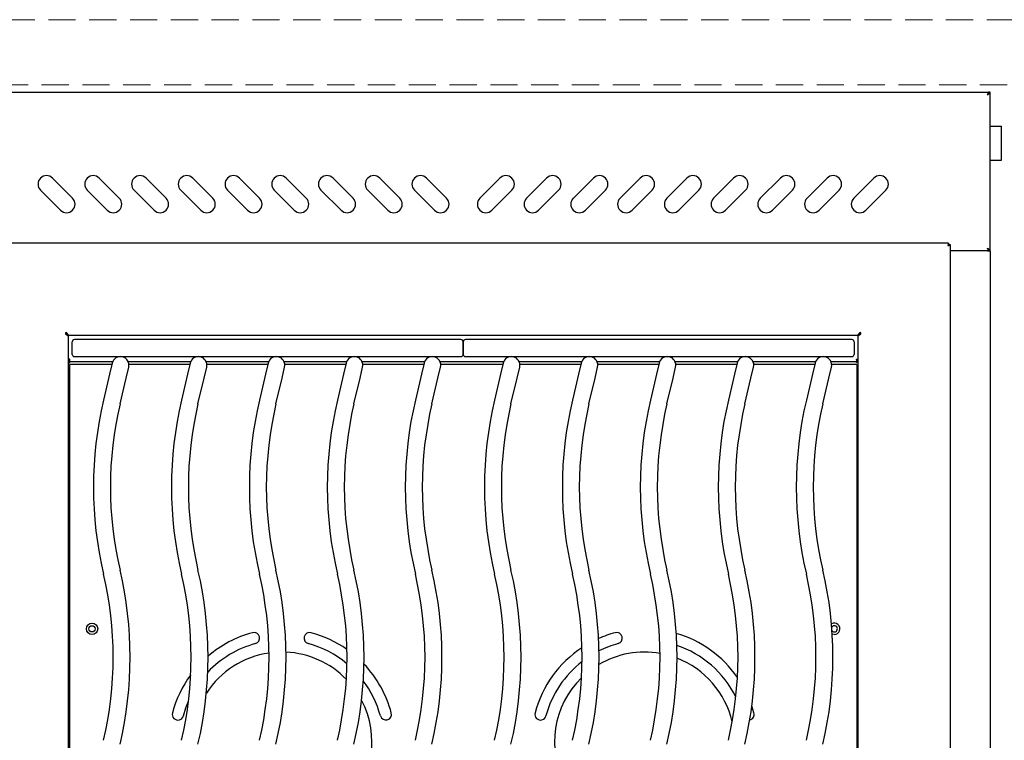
# Model space of a CAD drawing. Header units: inches. Extents: x 35 to 165, y 14 to 119.
# Tile 23 of 39: x 58 to 79, y 83 to 99. Entities that reach past the tile are written whole.
import ezdxf

# ---------------------------------------------------------------- set-up
doc = ezdxf.new("R2010")
doc.units = ezdxf.units.IN
doc.header["$LTSCALE"] = 12
doc.header["$MEASUREMENT"] = 0
doc.linetypes.add('HIDDEN', pattern=[0.075, 0.05, -0.025])
doc.layers.add('FORMAT', color=7, linetype='Continuous')

msp = doc.modelspace()

# ---------------------------------------------------------------- linework, layer by layer
at = {"color": 7, "linetype": 'Continuous', "lineweight": 25}
for p, q in [((55.7308, 97.3031), (78.8948, 97.3031)), ((78.8948, 97.3031), (78.8948, 97.279)), ((78.9378, 97.3031), (78.8998, 97.3031)), ((78.9378, 93.8031), (78.9378, 97.3031)), ((78.9378, 96.5531), (79.1178, 96.5531)), ((79.1178, 96.5531), (79.1878, 96.5531)), ((79.1878, 95.8031), (79.1878, 96.5531)), ((78.9378, 95.8031), (79.1178, 95.8031)), ((79.1178, 95.8031), (79.1878, 95.8031)), ((58.6954, 94.9647), (58.2535, 95.4067)), ((59.7267, 94.9647), (59.2847, 95.4067)), ((60.7579, 94.9647), (60.316, 95.4067)), ((61.7892, 94.9647), (61.3472, 95.4067)), ((62.8204, 94.9647), (62.3785, 95.4067)), ((63.8517, 94.9647), (63.4097, 95.4067)), ((64.8829, 94.9647), (64.441, 95.4067)), ((65.9142, 94.9647), (65.4722, 95.4067)), ((66.9454, 94.9647), (66.5035, 95.4067)), ((67.6803, 94.9647), (68.1222, 95.4067)), ((68.7115, 94.9647), (69.1535, 95.4067)), ((69.7428, 94.9647), (70.1847, 95.4067)), ((70.774, 94.9647), (71.216, 95.4067)), ((71.8053, 94.9647), (72.2472, 95.4067)), ((72.8365, 94.9647), (73.2785, 95.4067)), ((73.8678, 94.9647), (74.3097, 95.4067)), ((74.899, 94.9647), (75.341, 95.4067)), ((75.9303, 94.9647), (76.3722, 95.4067)), ((57.9883, 95.1415), (58.4303, 94.6996)), ((59.0196, 95.1415), (59.4615, 94.6996)), ((60.0508, 95.1415), (60.4928, 94.6996)), ((61.0821, 95.1415), (61.524, 94.6996)), ((62.1133, 95.1415), (62.5553, 94.6996)), ((63.1446, 95.1415), (63.5865, 94.6996)), ((64.1758, 95.1415), (64.6178, 94.6996)), ((65.2071, 95.1415), (65.649, 94.6996)), ((66.2383, 95.1415), (66.6803, 94.6996)), ((68.3874, 95.1415), (67.9454, 94.6996)), ((69.4186, 95.1415), (68.9767, 94.6996)), ((70.4499, 95.1415), (70.0079, 94.6996)), ((71.4811, 95.1415), (71.0392, 94.6996)), ((72.5124, 95.1415), (72.0704, 94.6996)), ((73.5436, 95.1415), (73.1017, 94.6996)), ((74.5749, 95.1415), (74.1329, 94.6996)), ((75.6061, 95.1415), (75.1642, 94.6996)), ((76.6374, 95.1415), (76.1954, 94.6996)), ((78.0213, 93.9766), (56.6044, 93.9766)), ((78.0213, 93.9766), (78.0213, 93.9386)), ((78.0628, 93.9351), (78.0248, 93.9351)), ((78.0628, 73.8796), (78.0628, 93.9351)), ((78.8798, 93.8031), (78.0628, 93.8031)), ((78.8798, 93.8031), (78.9378, 93.8031)), ((78.8948, 93.8031), (78.8948, 93.8297)), ((78.9378, 93.8031), (78.8998, 93.8031)), ((78.9378, 93.8031), (78.9378, 74.4017)), ((58.5628, 92.001), (58.5628, 91.956)), ((58.5628, 91.9965), (58.5692, 91.9965)), ((58.5753, 91.9625), (58.5947, 91.9625)), ((58.5753, 91.9559), (58.5753, 91.9625)), ((58.5753, 91.9559), (58.5753, 91.9461)), ((58.5753, 91.9559), (58.6001, 91.9559)), ((58.6008, 91.9085), (58.6008, 74.0333)), ((75.9947, 91.9386), (58.631, 91.9386)), ((76.0248, 74.0333), (76.0248, 91.9085)), ((76.0503, 91.9559), (76.0256, 91.9559)), ((76.0503, 91.9625), (76.0309, 91.9625)), ((76.0503, 91.9559), (76.0503, 91.9625)), ((76.0503, 91.9559), (76.0503, 91.9461)), ((76.0628, 91.9965), (76.0565, 91.9965)), ((76.0628, 92.001), (76.0628, 91.956)), ((58.6878, 91.5219), (58.6878, 91.7959)), ((67.2628, 91.8459), (58.7378, 91.8459)), ((67.3128, 91.5219), (67.3128, 91.7959)), ((67.3128, 91.7959), (67.3128, 91.5219)), ((75.8878, 91.8459), (67.3628, 91.8459)), ((75.9378, 91.7959), (75.9378, 91.5219)), ((58.7378, 91.4719), (67.2628, 91.4719)), ((67.3628, 91.4719), (75.8878, 91.4719)), ((58.6383, 91.4133), (58.6008, 91.4133)), ((58.6008, 91.3707), (58.6014, 91.3707)), ((58.6008, 91.3438), (58.6383, 91.3438)), ((59.563, 91.2986), (58.6253, 91.2986)), ((58.6253, 91.2986), (58.6253, 91.2286)), ((58.6333, 91.3991), (58.6383, 91.3991)), ((58.6333, 91.3611), (58.6383, 91.3611)), ((58.6383, 91.409), (58.6383, 91.4133)), ((58.6383, 91.3611), (58.6383, 91.409)), ((58.6383, 91.3611), (59.5811, 91.3611)), ((58.6383, 91.3553), (58.6383, 91.3611)), ((58.6383, 91.3438), (58.6383, 91.3553)), ((59.5698, 91.3277), (59.5126, 91.0843)), ((59.8766, 90.9987), (59.9339, 91.242)), ((59.9226, 91.3611), (61.3011, 91.3611)), ((61.283, 91.2986), (59.9384, 91.2986)), ((61.2898, 91.3277), (61.2326, 91.0843)), ((61.5966, 90.9987), (61.6539, 91.242)), ((61.6426, 91.3611), (63.0211, 91.3611)), ((63.003, 91.2986), (61.6584, 91.2986)), ((63.0098, 91.3277), (62.9526, 91.0843)), ((63.3166, 90.9987), (63.3739, 91.242)), ((63.3626, 91.3611), (64.7411, 91.3611)), ((64.723, 91.2986), (63.3784, 91.2986)), ((64.7298, 91.3277), (64.6726, 91.0843)), ((65.0366, 90.9987), (65.0939, 91.242)), ((65.0826, 91.3611), (66.4611, 91.3611)), ((66.443, 91.2986), (65.0984, 91.2986)), ((66.4498, 91.3277), (66.3926, 91.0843)), ((66.7566, 90.9987), (66.8139, 91.242)), ((66.8026, 91.3611), (68.2061, 91.3611)), ((68.188, 91.2986), (66.8184, 91.2986)), ((68.1948, 91.3277), (68.1376, 91.0843)), ((68.5016, 90.9987), (68.5589, 91.242)), ((68.5476, 91.3611), (69.9261, 91.3611)), ((69.908, 91.2986), (68.5634, 91.2986)), ((69.9148, 91.3277), (69.8576, 91.0843)), ((70.2216, 90.9987), (70.2789, 91.242)), ((70.2676, 91.3611), (71.6461, 91.3611)), ((71.628, 91.2986), (70.2834, 91.2986)), ((71.6348, 91.3277), (71.5776, 91.0843)), ((71.9416, 90.9987), (71.9989, 91.242)), ((71.9876, 91.3611), (73.3661, 91.3611)), ((73.348, 91.2986), (72.0034, 91.2986)), ((73.3548, 91.3277), (73.2976, 91.0843)), ((73.6616, 90.9987), (73.7189, 91.242)), ((73.7076, 91.3611), (75.0861, 91.3611)), ((75.068, 91.2986), (73.7234, 91.2986)), ((75.0748, 91.3277), (75.0176, 91.0843)), ((75.3816, 90.9987), (75.4389, 91.242)), ((75.4276, 91.3611), (75.9874, 91.3611)), ((76.0003, 91.2986), (75.4434, 91.2986)), ((75.9874, 91.4133), (76.0248, 91.4133)), ((75.9874, 91.409), (75.9874, 91.4133)), ((75.9874, 91.409), (75.9874, 91.3611)), ((75.9923, 91.3991), (75.9874, 91.3991)), ((75.9923, 91.3611), (75.9874, 91.3611)), ((75.9874, 91.3611), (75.9874, 91.3553)), ((75.9874, 91.3438), (75.9874, 91.3553)), ((76.0248, 91.3438), (75.9874, 91.3438)), ((76.0003, 91.2986), (76.0003, 91.2286)), ((76.0248, 91.3707), (76.0243, 91.3707)), ((58.6253, 91.2286), (58.6253, 74.7131)), ((59.5126, 91.0843), (59.3783, 90.5137)), ((61.2326, 91.0843), (61.0983, 90.5137)), ((62.9526, 91.0843), (62.8183, 90.5137)), ((64.6726, 91.0843), (64.5383, 90.5137)), ((66.3926, 91.0843), (66.2583, 90.5137)), ((68.1376, 91.0843), (68.0033, 90.5137)), ((69.8576, 91.0843), (69.7233, 90.5137)), ((71.5776, 91.0843), (71.4433, 90.5137)), ((73.2976, 91.0843), (73.1633, 90.5137)), ((75.0176, 91.0843), (74.8833, 90.5137)), ((76.0003, 91.2286), (76.0003, 74.7131)), ((58.6208, 90.9709), (58.6008, 90.9709)), ((58.6253, 90.9709), (58.6208, 90.9709)), ((59.7424, 90.428), (59.8766, 90.9987)), ((61.4624, 90.428), (61.5966, 90.9987)), ((63.1824, 90.428), (63.3166, 90.9987)), ((64.9024, 90.428), (65.0366, 90.9987)), ((66.6224, 90.428), (66.7566, 90.9987)), ((68.3674, 90.428), (68.5016, 90.9987)), ((70.0874, 90.428), (70.2216, 90.9987)), ((71.8074, 90.428), (71.9416, 90.9987)), ((73.5274, 90.428), (73.6616, 90.9987)), ((75.2474, 90.428), (75.3816, 90.9987)), ((76.0003, 90.9709), (76.0048, 90.9709)), ((76.0048, 90.9709), (76.0248, 90.9709)), ((73.7277, 83.6179), (73.6809, 83.7724))]:
    msp.add_line(p, q, dxfattribs=at)
at = {"color": 7, "linetype": 'Continuous', "lineweight": 25, "flags": 128}
for points in [[(75.5003, 85.3459), (75.4576, 85.3534), (75.4545, 85.3546)], [(61.1395, 83.5532), (61.1934, 83.7262), (61.2515, 83.8728)]]:
    msp.add_lwpolyline(points, dxfattribs=at)
at = {"color": 7, "linetype": 'Continuous', "lineweight": 25}
for radius in [0.125, 0.068]:
    msp.add_circle((59.1253, 85.4709), radius, dxfattribs=at)
for centre, radius, start, end in [((58.1209, 95.2741), 0.1875, 45, 225), ((59.1522, 95.2741), 0.1875, 45, 225), ((60.1834, 95.2741), 0.1875, 45, 225), ((61.2147, 95.2741), 0.1875, 45, 225), ((62.2459, 95.2741), 0.1875, 45, 225), ((63.2772, 95.2741), 0.1875, 45, 225), ((64.3084, 95.2741), 0.1875, 45, 225), ((65.3397, 95.2741), 0.1875, 45, 225), ((66.3709, 95.2741), 0.1875, 45, 225), ((68.2548, 95.2741), 0.1875, 315, 135), ((69.286, 95.2741), 0.1875, 315, 135), ((70.3173, 95.2741), 0.1875, 315, 135), ((71.3485, 95.2741), 0.1875, 315, 135), ((72.3798, 95.2741), 0.1875, 315, 135), ((73.411, 95.2741), 0.1875, 315, 135), ((74.4423, 95.2741), 0.1875, 315, 135), ((75.4735, 95.2741), 0.1875, 315, 135), ((76.5048, 95.2741), 0.1875, 315, 135), ((58.5628, 94.8322), 0.1875, 225, 45), ((59.5941, 94.8322), 0.1875, 225, 45), ((60.6253, 94.8322), 0.1875, 225, 45), ((61.6566, 94.8322), 0.1875, 225, 45), ((62.6878, 94.8322), 0.1875, 225, 45), ((63.7191, 94.8322), 0.1875, 225, 45), ((64.7503, 94.8322), 0.1875, 225, 45), ((65.7816, 94.8322), 0.1875, 225, 45), ((66.8128, 94.8322), 0.1875, 225, 45), ((67.8128, 94.8322), 0.1875, 135, 315), ((68.8441, 94.8322), 0.1875, 135, 315), ((69.8753, 94.8322), 0.1875, 135, 315), ((70.9066, 94.8322), 0.1875, 135, 315), ((71.9378, 94.8322), 0.1875, 135, 315), ((72.9691, 94.8322), 0.1875, 135, 315), ((74.0003, 94.8322), 0.1875, 135, 315), ((75.0316, 94.8322), 0.1875, 135, 315), ((76.0628, 94.8322), 0.1875, 135, 315), ((58.5563, 91.9832), 0.019, 45, 225), ((76.0694, 91.9832), 0.019, 315, 135), ((58.7378, 91.7959), 0.05, 90, 180), ((67.2628, 91.7959), 0.05, 0, 90), ((67.3628, 91.7959), 0.05, 90, 180), ((75.8878, 91.7959), 0.05, 0, 90), ((58.7378, 91.5219), 0.05, 180, 270), ((59.7519, 91.2849), 0.187, 346.76135, 166.76135), ((61.4719, 91.2849), 0.187, 346.76135, 166.76135), ((63.1919, 91.2849), 0.187, 346.76135, 166.76135), ((64.9119, 91.2849), 0.187, 346.76135, 166.76135), ((66.6319, 91.2849), 0.187, 346.76135, 166.76135), ((67.2628, 91.5219), 0.05, 270, 0), ((67.3628, 91.5219), 0.05, 180, 270), ((68.3769, 91.2849), 0.187, 346.76135, 166.76135), ((70.0969, 91.2849), 0.187, 346.76135, 166.76135), ((71.8169, 91.2849), 0.187, 346.76135, 166.76135), ((73.5369, 91.2849), 0.187, 346.76135, 166.76135), ((75.2569, 91.2849), 0.187, 346.76135, 166.76135), ((75.8878, 91.5219), 0.05, 270, 0), ((58.6333, 91.4191), 0.058, 235.92035, 270), ((58.6333, 91.4191), 0.02, 197.06019, 270), ((75.9923, 91.4191), 0.02, 270, 342.93981), ((75.9923, 91.4191), 0.058, 270, 304.07965), ((67.5303, 88.5959), 8.3745, 166.76135, 193.23865), ((67.5303, 88.5959), 8.0005, 166.76135, 193.23865), ((69.2503, 88.5959), 8.3745, 166.76135, 193.23865), ((69.2503, 88.5959), 8.0005, 166.76135, 193.23865), ((70.9703, 88.5959), 8.3745, 166.76135, 193.23865), ((70.9703, 88.5959), 8.0005, 166.76135, 193.23865), ((72.6903, 88.5959), 8.3745, 166.76135, 193.23865), ((72.6903, 88.5959), 8.0005, 166.76135, 193.23865), ((74.4103, 88.5959), 8.3745, 166.76135, 193.23865), ((74.4103, 88.5959), 8.0005, 166.76135, 193.23865), ((76.1553, 88.5959), 8.3745, 166.76135, 193.23865), ((76.1553, 88.5959), 8.0005, 166.76135, 193.23865), ((77.8753, 88.5959), 8.3745, 166.76135, 193.23865), ((77.8753, 88.5959), 8.0005, 166.76135, 193.23865), ((79.5953, 88.5959), 8.3745, 166.76135, 193.23865), ((79.5953, 88.5959), 8.0005, 166.76135, 193.23865), ((81.3153, 88.5959), 8.3745, 166.76135, 193.23865), ((81.3153, 88.5959), 8.0005, 166.76135, 193.23865), ((83.0353, 88.5959), 8.3745, 166.76135, 193.23865), ((83.0353, 88.5959), 8.0005, 166.76135, 193.23865), ((51.5904, 84.8459), 8.0005, 346.76135, 13.23865), ((51.5904, 84.8459), 8.3745, 346.76135, 13.23865), ((53.3104, 84.8459), 8.0005, 346.76135, 13.23865), ((53.3104, 84.8459), 8.3745, 346.76135, 13.23865), ((55.0304, 84.8459), 8.0005, 346.76135, 13.23865), ((55.0304, 84.8459), 8.3745, 346.76135, 13.23865), ((56.7504, 84.8459), 8.0005, 346.76135, 13.23865), ((56.7504, 84.8459), 8.3745, 346.76135, 13.23865), ((58.4704, 84.8459), 8.0005, 346.76135, 13.23865), ((58.4704, 84.8459), 8.3745, 346.76135, 13.23865), ((60.2154, 84.8459), 8.0005, 346.76135, 13.23865), ((60.2154, 84.8459), 8.3745, 346.76135, 13.23865), ((61.9354, 84.8459), 8.0005, 346.76135, 13.23865), ((61.9354, 84.8459), 8.3745, 346.76135, 13.23865), ((63.6554, 84.8459), 8.0005, 346.76135, 13.23865), ((63.6554, 84.8459), 8.3745, 346.76135, 13.23865), ((65.3754, 84.8459), 8.0005, 346.76135, 13.23865), ((65.3754, 84.8459), 8.3745, 346.76135, 13.23865), ((67.0954, 84.8459), 8.0005, 346.76135, 13.23865), ((67.0954, 84.8459), 8.3745, 346.76135, 13.23865), ((75.5003, 85.4709), 0.125, 270, 120.03477), ((63.3128, 82.9709), 2.5, 105, 130.63021), ((62.6982, 85.2649), 0.125, 285, 105), ((63.9275, 85.2649), 0.125, 75, 255), ((63.3128, 82.9709), 2.5, 54.93553, 75), ((71.3128, 82.9709), 2.5, 105, 113.90309), ((70.6982, 85.2649), 0.125, 285, 105), ((71.3128, 82.9709), 2.5, 34.88764, 73.72468), ((75.5003, 85.4709), 0.068, 222.07286, 146.43266), ((63.3128, 82.9709), 1.987, 98.17216, 146.94251), ((63.3128, 82.9709), 2.25, 105, 136.58378), ((63.3128, 82.9709), 1.987, 44.25568, 87.36432), ((63.3128, 82.9709), 2.25, 50.31444, 75), ((71.3128, 82.9709), 2.5, 123.49537, 165), ((71.3128, 82.9709), 1.987, 80.06982, 120.36499), ((71.3128, 82.9709), 2.25, 105, 116.50305), ((71.3128, 82.9709), 2.25, 26.41026, 71.52277), ((71.3128, 82.9709), 2.25, 127.75028, 165), ((71.3128, 82.9709), 1.987, 13.10601, 68.84594), ((63.3128, 82.9709), 2.5, 15, 43.5901), ((63.3128, 82.9709), 2.5, 143.56981, 165), ((63.3128, 82.9709), 2.25, 15, 37.04114), ((71.3128, 82.9709), 1.987, 134.38519, 207.77143), ((63.3128, 82.9709), 1.987, 314.38519, 27.77143), ((61.0188, 83.5856), 0.125, 165, 345), ((65.6069, 83.5856), 0.125, 195, 15), ((69.0188, 83.5856), 0.125, 165, 345), ((73.6069, 83.5856), 0.125, 283.0318, 15)]:
    msp.add_arc(centre, radius, start, end, dxfattribs=at)
for points, knots in [([(78.8798, 97.2451), (78.8846, 97.2539), (78.8941, 97.2714), (78.8996, 97.2908), (78.8998, 97.3014), (78.8998, 97.3031)], [0, 0, 0, 0, 0.45293535, 0.90864854, 1, 1, 1, 1]), ([(78.8798, 97.2451), (78.8876, 97.25), (78.9031, 97.2599), (78.9225, 97.2747), (78.9355, 97.2891), (78.9371, 97.2986), (78.9378, 97.3031)], [0, 0, 0, 0, 0.2547198, 0.5096117, 0.7645047, 1, 1, 1, 1]), ([(78.0213, 93.9766), (78.0199, 93.9766), (78.0186, 93.9751), (78.0158, 93.9693), (78.0145, 93.965), (78.0117, 93.9543), (78.0103, 93.9478), (78.0076, 93.9338), (78.0062, 93.9262), (78.0048, 93.9186)], [0, 0, 0, 0, 0.25, 0.25, 0.5, 0.5, 0.75, 0.75, 1, 1, 1, 1]), ([(78.0213, 93.9386), (78.0186, 93.9386), (78.0158, 93.9365), (78.0103, 93.9291), (78.0076, 93.9239), (78.0048, 93.9186)], [0, 0, 0, 0, 0.5, 0.5, 1, 1, 1, 1]), ([(78.0048, 93.9186), (78.0101, 93.9214), (78.0153, 93.9241), (78.0227, 93.9296), (78.0248, 93.9323), (78.0248, 93.9351)], [0, 0, 0, 0, 0.5, 0.5, 1, 1, 1, 1]), ([(78.0048, 93.9186), (78.0124, 93.92), (78.02, 93.9214), (78.0341, 93.9241), (78.0405, 93.9255), (78.0512, 93.9282), (78.0555, 93.9296), (78.0613, 93.9323), (78.0628, 93.9337), (78.0628, 93.9351)], [0, 0, 0, 0, 0.25, 0.25, 0.5, 0.5, 0.75, 0.75, 1, 1, 1, 1]), ([(78.9378, 93.8031), (78.9369, 93.808), (78.9351, 93.8179), (78.9212, 93.8327), (78.9019, 93.8471), (78.887, 93.8566), (78.8798, 93.8611)], [0, 0, 0, 0, 0.2547233, 0.5096152, 0.7645082, 1, 1, 1, 1]), ([(78.8998, 93.8031), (78.8988, 93.8119), (78.8968, 93.8294), (78.8865, 93.8488), (78.8808, 93.8594), (78.8798, 93.8611)], [0, 0, 0, 0, 0.4529353, 0.9086485, 1, 1, 1, 1]), ([(58.5428, 91.9698), (58.5504, 91.9646), (58.558, 91.9595), (58.5721, 91.9493), (58.5785, 91.9442), (58.5892, 91.934), (58.5935, 91.9289), (58.5993, 91.9187), (58.6008, 91.9136), (58.6008, 91.9085)], [0, 0, 0, 0, 0.25, 0.25, 0.5, 0.5, 0.75, 0.75, 1, 1, 1, 1]), ([(58.631, 91.9386), (58.6259, 91.9386), (58.6208, 91.9401), (58.6106, 91.9459), (58.6055, 91.9502), (58.5952, 91.961), (58.5901, 91.9674), (58.5799, 91.9814), (58.5748, 91.989), (58.5697, 91.9966)], [0, 0, 0, 0, 0.25, 0.25, 0.5, 0.5, 0.75, 0.75, 1, 1, 1, 1]), ([(76.056, 91.9966), (76.0509, 91.989), (76.0458, 91.9814), (76.0356, 91.9674), (76.0305, 91.961), (76.0202, 91.9502), (76.0151, 91.9459), (76.0049, 91.9401), (75.9998, 91.9386), (75.9947, 91.9386)], [0, 0, 0, 0, 0.25, 0.25, 0.5, 0.5, 0.75, 0.75, 1, 1, 1, 1]), ([(76.0248, 91.9085), (76.0248, 91.9136), (76.0264, 91.9187), (76.0322, 91.9289), (76.0365, 91.934), (76.0472, 91.9442), (76.0536, 91.9493), (76.0677, 91.9595), (76.0753, 91.9646), (76.0828, 91.9698)], [0, 0, 0, 0, 0.25, 0.25, 0.5, 0.5, 0.75, 0.75, 1, 1, 1, 1])]:
    msp.add_open_spline(points, degree=3, knots=knots, dxfattribs=at)
for points in [[(78.8948, 97.3031), (78.8936, 97.3023), (78.8911, 97.3005), (78.8873, 97.2871), (78.8836, 97.2679), (78.8811, 97.2527), (78.8798, 97.2451)], [(78.8948, 97.2651), (78.8936, 97.2648), (78.8911, 97.2642), (78.8873, 97.2596), (78.8836, 97.253), (78.8811, 97.2477), (78.8798, 97.2451)], [(78.8798, 93.8611), (78.8811, 93.8585), (78.8836, 93.8533), (78.8873, 93.8467), (78.8911, 93.842), (78.8936, 93.8414), (78.8948, 93.8411)], [(78.8798, 93.8611), (78.8811, 93.8535), (78.8836, 93.8383), (78.8873, 93.8192), (78.8911, 93.8057), (78.8936, 93.804), (78.8948, 93.8031)]]:
    msp.add_open_spline(points, degree=3, dxfattribs=at)
at = {"layer": 'FORMAT', "linetype": 'HIDDEN', "lineweight": 18}
for p, q in [((83.0628, 98.8996), (51.5628, 98.8996)), ((55.3128, 97.4651), (79.3128, 97.4651))]:
    msp.add_line(p, q, dxfattribs=at)

doc.saveas('drawing.dxf')
